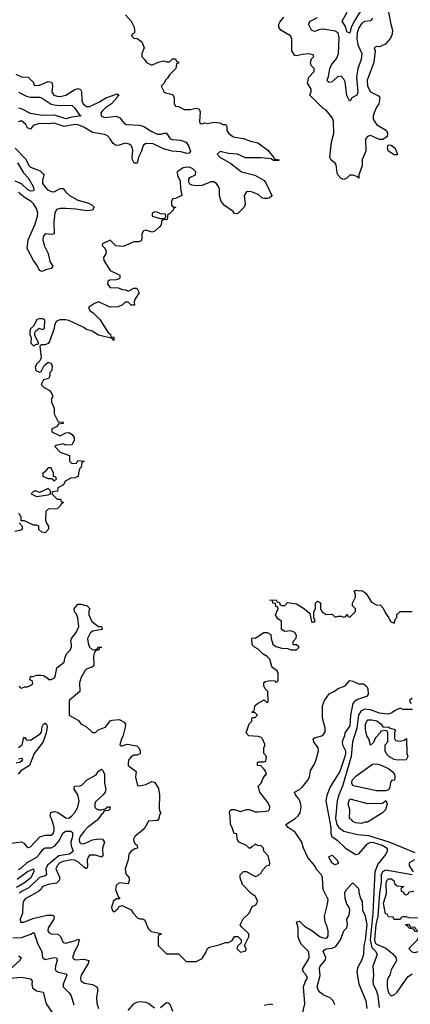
# Model space of a CAD drawing. Header units: inches. Extents: x 2601682 to 2755810, y 449311 to 584050.
# Tile 58 of 256: x 2631157 to 2633798, y 490673 to 497340. Entities that reach past the tile are written whole.
import ezdxf

# ---------------------------------------------------------------- set-up
doc = ezdxf.new("R2010")
doc.units = ezdxf.units.IN
doc.header["$MEASUREMENT"] = 0
doc.layers.add('C6439', color=7, linetype='Continuous')

msp = doc.modelspace()

# ---------------------------------------------------------------- linework, layer by layer
at = {"layer": 'C6439', "color": 2}
for points, elevation in [([(2633652, 497390), (2633666, 497310), (2633678, 497270), (2633676.9, 497243.1), (2633665.4, 497214.6), (2633630, 497175.3), (2633590, 497155.3), (2633570, 497158), (2633554, 497150), (2633562, 497130), (2633552, 497050), (2633507.7, 496930), (2633508.2, 496890), (2633530, 496851.3), (2633583.6, 496823.6), (2633592, 496810), (2633586, 496770), (2633570, 496748.7), (2633553.4, 496710), (2633547.3, 496690), (2633547.5, 496667.5), (2633570, 496631), (2633638, 496590), (2633644.7, 496570), (2633642, 496550), (2633612, 496528), (2633590, 496528.7), (2633530, 496555.3), (2633510, 496548.7), (2633496, 496530), (2633498.8, 496450), (2633472.7, 496392.7), (2633472, 496350), (2633451.3, 496290), (2633450, 496266), (2633438, 496278), (2633410, 496288), (2633390, 496288), (2633370, 496268), (2633350, 496258), (2633330, 496264), (2633309.5, 496289.5), (2633304.1, 496304.1), (2633297.5, 496357.5), (2633289.4, 496369.4), (2633262, 496390), (2633254, 496410), (2633266.6, 496510), (2633282.4, 496570), (2633278, 496650), (2633272.7, 496672.7), (2633230, 496728), (2633210, 496738), (2633118, 496830), (2633127.3, 496852.7), (2633128, 496870), (2633104, 496910), (2633113.2, 496950), (2633148, 496990), (2633148, 497010), (2633129.2, 497029.2), (2633124, 497050), (2633130, 497074), (2633146, 497090), (2633142, 497102), (2633108.4, 497108.4), (2633070, 497105.2), (2633030, 497095.3), (2633018, 497098), (2632998, 497130), (2632998, 497210), (2632988, 497230), (2632922, 497270), (2632908.7, 497290), (2632909, 497310), (2632915.9, 497324.1), (2632943.6, 497356.4)], 22), ([(2633493.4, 497446.6), (2633423.4, 497336.6), (2633399.3, 497290), (2633390, 497248), (2633370, 497258), (2633362, 497290), (2633337.2, 497330), (2633371.6, 497390)], 14), ([(2631872.7, 497372.7), (2631912, 497330), (2631932, 497290), (2631934, 497270), (2631934, 497250), (2631918, 497242), (2631914, 497230), (2631930, 497214), (2631951.6, 497211.6), (2631982, 497190), (2631998, 497150), (2631982, 497110), (2631982, 497090), (2632002, 497070), (2632014, 497050), (2632050, 497032), (2632088.9, 497051.1), (2632130, 497062), (2632150, 497054), (2632170, 497054), (2632190, 497074), (2632210, 497074), (2632218, 497058), (2632230, 497054), (2632230, 497046), (2632218, 497042), (2632212, 497010), (2632170, 496966), (2632156.9, 496943.1), (2632142, 496930), (2632134, 496910), (2632114, 496890), (2632134, 496850), (2632143.6, 496843.6), (2632192.7, 496832.7), (2632202, 496810), (2632202, 496770), (2632210, 496754), (2632230, 496752), (2632270, 496731.3), (2632310, 496731.3), (2632350, 496742), (2632359.6, 496739.6), (2632370, 496734), (2632376.9, 496716.9), (2632374, 496650), (2632378, 496638), (2632390, 496634), (2632410, 496642), (2632430, 496638), (2632470, 496646.8), (2632510, 496641), (2632530, 496631.3), (2632551, 496631), (2632556.9, 496616.9), (2632558, 496590), (2632571.3, 496570), (2632598, 496550), (2632610, 496544), (2632670, 496536), (2632718, 496518), (2632766.8, 496506.8), (2632835.9, 496455.9), (2632874, 496410), (2632878, 496398), (2632912, 496390), (2632910, 496386), (2632872.7, 496387.3), (2632858, 496398), (2632790, 496405.2), (2632684.7, 496404.7), (2632630, 496429), (2632570, 496433.2), (2632512, 496448), (2632492, 496430), (2632511.3, 496410), (2632586, 496366), (2632658, 496310), (2632746.8, 496286.8), (2632810, 496251.3), (2632824.7, 496230), (2632862, 496150), (2632858, 496142), (2632845.4, 496134.6), (2632830, 496128.7), (2632810, 496128.7), (2632794.6, 496134.6), (2632770, 496155.3), (2632732.5, 496172.5), (2632710, 496177.2), (2632690, 496174), (2632676, 496150), (2632682, 496090), (2632674, 496070), (2632630, 496026), (2632610, 496028), (2632600.4, 496040.4), (2632541.5, 496081.5), (2632519, 496110), (2632508.7, 496150), (2632508.7, 496190), (2632502, 496210), (2632488, 496230), (2632470, 496242), (2632450, 496242), (2632390, 496218), (2632350, 496215.3), (2632320.4, 496220.4), (2632307.3, 496227.3), (2632300.4, 496240.4), (2632300.4, 496259.6), (2632308.4, 496271.6), (2632346, 496290), (2632348, 496310), (2632328, 496330), (2632310, 496339), (2632290, 496342), (2632263.6, 496336.4), (2632222, 496310), (2632223.6, 496283.6), (2632242, 496250), (2632243.6, 496196.4), (2632254, 496150), (2632211.6, 496128.4), (2632190, 496126), (2632184.7, 496110), (2632184.7, 496084.7), (2632192.7, 496072.7), (2632214, 496070), (2632198, 496062), (2632194, 496050), (2632170, 496026), (2632158, 496022), (2632154, 495990), (2632150, 495986), (2632118, 495982), (2632114, 495950), (2632103.6, 495936.4), (2632070.9, 495909.1), (2632050, 495902), (2632010, 495914), (2631994, 495910), (2631982, 495890), (2631983.6, 495856.4), (2631978, 495842), (2631963.6, 495836.4), (2631930, 495835.3), (2631856.9, 495803.1), (2631808, 495808), (2631770, 495846), (2631718, 495822), (2631714, 495810), (2631732.7, 495792.7), (2631742, 495770), (2631738, 495750), (2631724.7, 495730), (2631726, 495710), (2631770, 495642), (2631834, 495610), (2631834, 495590), (2631830, 495586), (2631810, 495578), (2631763.6, 495576.4), (2631752.7, 495567.3), (2631752, 495550), (2631770, 495526), (2631823.6, 495523.6), (2631852.7, 495512.7), (2631871.6, 495511.6), (2631890, 495502), (2631930, 495522), (2631950, 495522), (2631964.7, 495490), (2631938, 495450), (2631932, 495430), (2631932.7, 495407.3), (2631910, 495408), (2631890, 495428), (2631870, 495428), (2631852, 495410), (2631823.5, 495396.5), (2631770, 495394), (2631690, 495428.7), (2631662, 495418), (2631622, 495390), (2631632, 495370), (2631654.4, 495354.4), (2631698, 495310), (2631758, 495218), (2631771.3, 495210), (2631772.7, 495192.7), (2631794, 495190), (2631794, 495170), (2631790, 495168), (2631782, 495182), (2631690, 495204), (2631648, 495230), (2631604.8, 495244.8), (2631590, 495256), (2631490, 495302), (2631468.4, 495308.4), (2631430, 495308.7), (2631416.9, 495303.1), (2631404.7, 495295.3), (2631392, 495270), (2631391.3, 495250), (2631359.8, 495160.2), (2631350, 495148), (2631330, 495138), (2631302, 495138), (2631294, 495130), (2631302, 495050), (2631294, 495030), (2631272, 495010), (2631262, 494990), (2631265.4, 494965.4), (2631290, 494954), (2631302, 494958), (2631322, 494998), (2631350, 495022), (2631371.1, 495011.1), (2631376.9, 494996.9), (2631374.8, 494965.2), (2631362, 494950), (2631362, 494930), (2631354, 494910), (2631318, 494902), (2631302, 494870), (2631322, 494850), (2631358, 494830), (2631372, 494810), (2631382, 494790), (2631372, 494770), (2631371.3, 494750), (2631391.3, 494710), (2631391.3, 494670), (2631418, 494618), (2631450, 494614), (2631452, 494610), (2631450, 494606), (2631418, 494602), (2631410, 494586), (2631374, 494570), (2631374, 494550), (2631430, 494522), (2631470, 494542), (2631490, 494544.7), (2631512, 494530), (2631524.7, 494510), (2631526, 494490), (2631510, 494462), (2631470, 494459), (2631450, 494468.7), (2631403.6, 494456.4), (2631394, 494450), (2631430, 494412), (2631494, 494390), (2631494, 494350), (2631510, 494334), (2631542, 494338), (2631550, 494354), (2631594, 494350), (2631578, 494342), (2631572, 494310), (2631562, 494298), (2631554, 494270), (2631552.7, 494247.3), (2631530, 494238), (2631503.6, 494236.4), (2631464.7, 494215.3), (2631454, 494190), (2631414, 494170), (2631412.7, 494147.3), (2631378, 494142), (2631374, 494130), (2631410, 494094), (2631432.7, 494092.7), (2631438, 494078), (2631454, 494070), (2631438, 494062), (2631434, 494050), (2631411.3, 494028.7), (2631350, 494026), (2631334, 494010), (2631332, 493950), (2631338, 493930), (2631351.3, 493910), (2631352, 493890), (2631330, 493866), (2631306, 493870), (2631287.3, 493887.3), (2631286, 493910), (2631270, 493918), (2631250, 493918), (2631190, 493946), (2631166, 493946), (2631166, 493970), (2631158, 493990), (2631150, 493998)], 22), ([(2633543.8, 497350), (2633530, 497332.3), (2633490, 497327.6), (2633470, 497315.6), (2633450, 497286), (2633439.6, 497250), (2633436.1, 497210), (2633444.6, 497170), (2633471.7, 497110), (2633466.7, 497070), (2633443.8, 497010), (2633434, 496950), (2633444, 496850), (2633438, 496830), (2633402, 496810), (2633391.3, 496790), (2633388, 496790), (2633370, 496826), (2633358.3, 496918.3), (2633350, 496937.2), (2633330, 496957), (2633306.4, 496953.6), (2633270, 496919), (2633250, 496914), (2633241.5, 496921.5), (2633237.2, 496930), (2633245.8, 496954.2), (2633254, 497010), (2633264.8, 497035.3), (2633300.6, 497079.4), (2633312.4, 497110), (2633317.3, 497217.2), (2633311.3, 497250), (2633290, 497262), (2633210, 497276.3), (2633186.7, 497273.3), (2633150, 497259), (2633130, 497268.7), (2633109, 497310), (2633122, 497330), (2633170, 497355.5)], 18), ([(2631130, 496972), (2631170, 496952), (2631214, 496950), (2631250, 496914), (2631254, 496894), (2631290, 496896), (2631350, 496920.7), (2631370, 496916), (2631376, 496910), (2631379.1, 496890), (2631373.4, 496850), (2631387.3, 496830), (2631410, 496823), (2631430, 496820.5), (2631470, 496828.2), (2631530, 496867.7), (2631553.4, 496873.4), (2631567.3, 496867.3), (2631574.4, 496854.4), (2631578, 496790), (2631585.5, 496770), (2631610, 496753), (2631630, 496753), (2631650, 496760.4), (2631697.1, 496782.9), (2631739, 496810), (2631817.3, 496837.3), (2631830.7, 496830), (2631818.8, 496821.2), (2631814, 496810), (2631777.3, 496770), (2631736.7, 496743.3), (2631716.2, 496723.8), (2631706.4, 496710), (2631708.2, 496688.2), (2631730, 496678), (2631810, 496687), (2631834.8, 496674.8), (2631860.9, 496640.9), (2631878, 496630), (2631970, 496626.7), (2631997.1, 496617.1), (2632050, 496582), (2632090, 496564.4), (2632116.2, 496563.8), (2632131.1, 496571.1), (2632150, 496572), (2632173.7, 496533.7), (2632190, 496527.7), (2632244.5, 496524.5), (2632282, 496510), (2632302, 496482), (2632311.6, 496448.4), (2632303.6, 496436.4), (2632290, 496434), (2632246.3, 496446.3), (2632188, 496450), (2632130, 496464.7), (2632058.7, 496498.7), (2632010, 496502.4), (2631992, 496488), (2631980.4, 496450), (2631960.5, 496410), (2631950.5, 496369.5), (2631930.9, 496369.1), (2631919.5, 496390), (2631917, 496410), (2631922.9, 496450), (2631919.6, 496470), (2631909.7, 496489.7), (2631898.2, 496498.2), (2631870, 496503.5), (2631830, 496489.6), (2631810, 496487.6), (2631790, 496502), (2631770, 496534), (2631750, 496553), (2631730, 496562), (2631650, 496575.4), (2631590, 496611.2), (2631550, 496627.3), (2631529.5, 496629.5), (2631457.7, 496617.7), (2631390, 496639.6), (2631350, 496634.5), (2631290, 496637), (2631254.4, 496625.6), (2631242.8, 496617.2), (2631230, 496598), (2631210, 496608), (2631198, 496630), (2631170, 496654), (2631147.3, 496647.3)], 18), ([(2631150.2, 496850.2), (2631202.6, 496822.6), (2631230, 496814.4), (2631294.4, 496814.4), (2631310, 496808.5), (2631369.1, 496769.1), (2631390, 496763.7), (2631430, 496758.9), (2631510, 496760.5), (2631530, 496742), (2631558.8, 496698.8), (2631572, 496690), (2631510, 496680.5), (2631470, 496668.5), (2631392.7, 496692.7), (2631310, 496691.1), (2631230, 496705.4), (2631170, 496736.4), (2631150, 496741.5)], 14), ([(2631126.4, 496470), (2631197.1, 496397.1), (2631220.7, 496350), (2631230, 496342), (2631296.4, 496316.4), (2631316.8, 496296.8), (2631321, 496290), (2631310.7, 496250), (2631310.6, 496230), (2631343.8, 496190), (2631370, 496175.8), (2631390, 496174.9), (2631430, 496197.3), (2631450, 496198), (2631470.6, 496170), (2631494, 496150), (2631550, 496118.4), (2631610, 496103), (2631638, 496090), (2631661, 496070), (2631650.5, 496049.5), (2631614.4, 496045.6), (2631537.4, 496057.4), (2631470, 496062), (2631430, 496061.3), (2631406.4, 496053.6), (2631395.8, 496030), (2631387.4, 495970), (2631390.5, 495889.5), (2631374, 495886), (2631330, 495889.4), (2631316.4, 495870), (2631314, 495850), (2631321.6, 495810), (2631350, 495756), (2631362, 495702), (2631381, 495670), (2631370, 495655.3), (2631333, 495647), (2631310, 495634), (2631290, 495642), (2631275.1, 495675.1), (2631250, 495709.2), (2631208, 495790), (2631214.7, 495850), (2631258.7, 495950), (2631277.4, 496010), (2631278.9, 496030), (2631270, 496060.9), (2631250, 496094), (2631234, 496110), (2631194.1, 496134.1), (2631150, 496169.5)], 18), ([(2631142, 496370), (2631183.2, 496303.2), (2631215.5, 496270), (2631247.7, 496210), (2631253.2, 496186.8), (2631250, 496182), (2631230, 496179.5), (2631210, 496189.6), (2631170, 496229.6), (2631127.5, 496247.5)], 14), ([(2631154, 493934), (2631174, 493910), (2631174, 493890), (2631159.6, 493880.4), (2631125.4, 493874.6)], 22), ([(2631154, 492830), (2631158, 492818), (2631170, 492814), (2631190, 492822), (2631210, 492822), (2631242, 492838), (2631246, 492850), (2631242, 492862), (2631226, 492870), (2631230, 492892), (2631247.3, 492892.7), (2631270, 492902), (2631298, 492902), (2631318.8, 492898.8), (2631343.6, 492883.6), (2631352.7, 492872.7), (2631370, 492872), (2631390, 492882), (2631398, 492890), (2631409.2, 492950.8), (2631459, 492990), (2631463.1, 493016.9), (2631474.6, 493045.4), (2631498, 493070), (2631507.3, 493092.7), (2631508, 493110), (2631502, 493130), (2631508, 493150), (2631539, 493190), (2631557.2, 493230), (2631549.4, 493289.4), (2631538.6, 493318.6), (2631528.7, 493330), (2631526, 493350), (2631550, 493382), (2631570, 493382), (2631614, 493370), (2631631.1, 493351.1), (2631624.7, 493335.3), (2631624.7, 493310), (2631644.9, 493264.9), (2631690, 493231.3), (2631710.9, 493230.9), (2631714, 493210), (2631650, 493199), (2631633.4, 493186.6), (2631616.3, 493150), (2631619.1, 493119.1), (2631630, 493092), (2631650, 493072), (2631682, 493078), (2631690, 493091.3), (2631712, 493090), (2631694, 493086), (2631692, 493070), (2631672, 493068), (2631662, 493058), (2631656, 493030), (2631658, 492970), (2631650, 492958), (2631610, 492942), (2631598, 492930), (2631570, 492882), (2631560.7, 492850), (2631564.7, 492790), (2631491.3, 492730), (2631492, 492630), (2631555.3, 492595.3), (2631571.6, 492571.6), (2631610, 492552), (2631650, 492514), (2631670, 492514), (2631688.4, 492531.6), (2631738, 492550), (2631768.9, 492591.1), (2631783.1, 492596.9), (2631830, 492602), (2631863.6, 492583.6), (2631872, 492570), (2631871.3, 492550), (2631854.8, 492485.2), (2631844.7, 492470), (2631834, 492430), (2631842, 492422), (2631850, 492422), (2631884.7, 492435.3), (2631950, 492422), (2631962, 492410), (2631971.3, 492390), (2631970.8, 492369.2), (2631950, 492359), (2631930, 492359), (2631910, 492349), (2631894.8, 492330), (2631890.8, 492310), (2631891.3, 492290), (2631944.7, 492250), (2631941, 492210), (2631954, 492154), (2631970, 492152), (2632010, 492162), (2632050, 492182), (2632059.6, 492179.6), (2632070, 492174), (2632094.8, 492134.8), (2632103, 492090), (2632101, 492001), (2632103.6, 491983.6), (2632112, 491970), (2632103.6, 491956.4), (2632098, 491930), (2632090, 491918), (2632083.6, 491916.4), (2632027.5, 491912.5), (2631998, 491862), (2631936, 491810), (2631927.3, 491790), (2631930, 491774), (2631938.8, 491758.8), (2631952, 491750), (2631954, 491730), (2631935.3, 491724.7), (2631910.7, 491709.3), (2631896, 491690), (2631890.8, 491650), (2631870.7, 491590), (2631876, 491556), (2631898, 491530), (2631898, 491510), (2631890, 491488.7), (2631830, 491495.3), (2631810, 491478), (2631804.7, 491450), (2631822, 491402), (2631834, 491386), (2631810, 491388), (2631792, 491370), (2631778, 491330), (2631782, 491310), (2631790, 491302), (2631798, 491302), (2631820.4, 491319.6), (2631830, 491334), (2631850, 491342), (2631910, 491312), (2631924.7, 491290), (2631956.9, 491256.9), (2631970, 491251.3), (2631990, 491251.3), (2632002.8, 491242.8), (2632026.8, 491186.8), (2632045.4, 491165.4), (2632112.7, 491152.7), (2632110, 491146), (2632098, 491142), (2632094, 491130), (2632094, 491070), (2632150, 491014), (2632230, 491014), (2632283.6, 490963.6), (2632350, 490962), (2632390, 490982), (2632416.4, 491023.6), (2632426, 491050), (2632440.2, 491059.8), (2632505.6, 491074.4), (2632548, 491092), (2632570, 491092), (2632594.6, 491105.4), (2632610, 491132), (2632631.3, 491131.3), (2632654, 491110), (2632654, 491090), (2632631.6, 491068.4), (2632624.7, 491050), (2632650, 491026), (2632686, 491034), (2632688, 491050), (2632678, 491070), (2632706, 491130), (2632706, 491150), (2632656.4, 491196.4), (2632648, 491210), (2632669, 491251), (2632708, 491290), (2632730, 491334), (2632754.6, 491345.4), (2632768, 491370), (2632750, 491406), (2632723.1, 491423.1), (2632663.7, 491483.7), (2632648, 491530), (2632648, 491550), (2632670, 491572), (2632690, 491572), (2632750, 491538), (2632770, 491544.7), (2632790, 491562), (2632798, 491582), (2632826, 491610), (2632846, 491614), (2632848, 491630), (2632838, 491678), (2632808, 491710), (2632806, 491730), (2632790, 491746), (2632768.4, 491748.4), (2632750, 491758), (2632730, 491738), (2632710, 491728), (2632686, 491750), (2632638, 491770), (2632628, 491790), (2632626, 491826), (2632608, 491830), (2632594, 491870), (2632582, 491890), (2632581.2, 491950), (2632575.3, 491970), (2632578, 491982), (2632589, 491991), (2632610, 491991), (2632650, 491978), (2632690, 491991.3), (2632708.9, 491991.1), (2632750, 491976), (2632770, 491976), (2632820.4, 491979.6), (2632836.4, 491983.6), (2632847.3, 491992.7), (2632848, 492010), (2632836.4, 492036.4), (2632782, 492110), (2632768.7, 492150), (2632789, 492171), (2632800.2, 492199.8), (2632816.4, 492223.6), (2632826, 492230), (2632816.4, 492256.4), (2632806, 492270), (2632787.3, 492287.3), (2632766, 492290), (2632766, 492310), (2632770, 492314), (2632810, 492314), (2632822, 492318), (2632826, 492350), (2632808, 492370), (2632808, 492410), (2632815.3, 492424.7), (2632814.6, 492434.6), (2632799, 492470), (2632790, 492479), (2632770, 492485.2), (2632706, 492490), (2632688, 492510), (2632709, 492571), (2632728, 492590), (2632726, 492610), (2632730, 492614), (2632750, 492614), (2632766, 492630), (2632750, 492646), (2632728.4, 492648.4), (2632730, 492654), (2632742, 492658), (2632747.3, 492692.7), (2632766, 492710), (2632810, 492734), (2632830, 492714), (2632838, 492722), (2632835.3, 492790), (2632818, 492810), (2632808, 492830), (2632807.3, 492852.7), (2632820.4, 492859.6), (2632850, 492864.7), (2632882, 492862), (2632890, 492854), (2632902, 492858), (2632906, 492870), (2632906, 492910), (2632898, 492930), (2632868, 492950), (2632861.2, 492961.2), (2632848.7, 493010), (2632830, 493028.7), (2632802.7, 493042.7), (2632770, 493078), (2632746, 493090), (2632730, 493106), (2632726, 493150), (2632730, 493154), (2632750, 493152), (2632809, 493191), (2632831.1, 493191.1), (2632856, 493176), (2632858, 493150), (2632870, 493112), (2632890, 493096), (2632930, 493084.7), (2632970, 493082), (2632990, 493074), (2633030, 493074), (2633046, 493090), (2633030, 493106), (2633010, 493106), (2633006, 493110), (2633006, 493130), (2633027.3, 493152.7), (2633028, 493170), (2633018, 493190), (2632990, 493202), (2632950, 493198), (2632928, 493210), (2632927.3, 493267.3), (2632903.1, 493283.1), (2632888, 493310), (2632906, 493350), (2632902, 493362), (2632890, 493366), (2632886, 493386), (2632868, 493390), (2632866, 493406), (2632846, 493410), (2632892, 493412), (2632898, 493398), (2632914, 493394), (2632918, 493378), (2632930, 493374), (2632950, 493374), (2632967.3, 493392.7), (2633030, 493384.7), (2633082, 493350), (2633118, 493318), (2633130, 493262), (2633150, 493262), (2633155.3, 493270), (2633146, 493290), (2633146, 493330), (2633158, 493350), (2633158, 493390), (2633170, 493402), (2633191, 493391), (2633191.3, 493351.3), (2633202, 493330), (2633230, 493312), (2633270, 493314), (2633290, 493294), (2633310, 493302), (2633330, 493302), (2633350, 493294), (2633362, 493298), (2633370, 493314), (2633378, 493298), (2633390, 493294), (2633427.3, 493332.7), (2633428, 493350), (2633408.7, 493370), (2633408.7, 493390), (2633428, 493430), (2633427.3, 493447.3), (2633418, 493470), (2633430, 493478), (2633450, 493472), (2633470, 493474), (2633497.3, 493457.3), (2633535.3, 493395.3), (2633570, 493378), (2633596, 493376), (2633616, 493356), (2633630, 493322), (2633654, 493290), (2633665.4, 493265.4), (2633690, 493254), (2633698, 493282), (2633707.3, 493292.7), (2633708.4, 493311.6), (2633730, 493332), (2633810, 493332)], 22), ([(2633061.2, 490570), (2633084.7, 490675.3), (2633077.2, 490790), (2633089, 490830), (2633104, 490850), (2633095.3, 490870), (2633077.2, 490890), (2633069.2, 490910), (2633106.8, 490973.2), (2633114, 490990), (2633113.6, 491006.4), (2633109.2, 491030), (2633060.5, 491080.5), (2633046, 491110), (2633039.3, 491130), (2633039.3, 491190), (2633029.3, 491230.7), (2633050, 491234.8), (2633082.4, 491202.4), (2633133, 491173), (2633190, 491130.6), (2633210, 491122), (2633230, 491120.7), (2633235.6, 491124.4), (2633242.7, 491137.3), (2633242, 491170), (2633232, 491210), (2633222, 491230), (2633218, 491270), (2633239.3, 491350), (2633242, 491382), (2633209.3, 491450), (2633204.7, 491530), (2633197.6, 491550), (2633164.4, 491584.4), (2633151.8, 491610), (2633106.2, 491666.2), (2633075.6, 491730), (2633064.5, 491770), (2633019.2, 491839.2), (2632973.2, 491870), (2632957.2, 491890), (2633019.5, 491930), (2633040.7, 491950), (2633053.3, 491970), (2633059.6, 492010), (2633056.9, 492036.9), (2633043.6, 492063.6), (2633021.2, 492090), (2633015.3, 492110), (2633050, 492127.3), (2633070, 492144.9), (2633106.6, 492190), (2633116.2, 492210), (2633123.3, 492256.7), (2633150, 492298), (2633162, 492330), (2633178, 492390), (2633175.1, 492410), (2633146.6, 492450), (2633141.2, 492470), (2633150, 492477.3), (2633207.5, 492492.5), (2633222, 492518), (2633222.7, 492542.7), (2633205.2, 492610), (2633203.7, 492650), (2633205.8, 492694.2), (2633218, 492730), (2633250, 492776), (2633286.3, 492793.7), (2633310, 492811.3), (2633358, 492830), (2633390, 492864.7), (2633410, 492861), (2633450, 492842.8), (2633482, 492842), (2633503.6, 492823.6), (2633512, 492810), (2633514, 492770), (2633502, 492758), (2633442.4, 492737.6), (2633418, 492722), (2633410.5, 492709.5), (2633393, 492630), (2633390, 492558), (2633356, 492510), (2633354, 492490), (2633338.8, 492450), (2633339.1, 492430), (2633359.5, 492390), (2633361.1, 492370), (2633356.5, 492350), (2633321.3, 492250), (2633255.8, 492144.2), (2633233.3, 492086.7), (2633226.7, 492050), (2633260.2, 491870), (2633260.3, 491830), (2633267, 491810), (2633304.4, 491784.4), (2633359.3, 491730), (2633430, 491687.7), (2633450, 491690.7), (2633510, 491758.8), (2633528.7, 491770), (2633550, 491768.5), (2633607.3, 491750), (2633642.8, 491730), (2633642.8, 491710), (2633633.4, 491690), (2633578.7, 491621.3), (2633558.7, 491570), (2633545, 491290), (2633526.1, 491110), (2633538.3, 491058.3), (2633565.5, 491030), (2633574, 491010), (2633546, 490930), (2633550.4, 490870), (2633544.9, 490830), (2633546.4, 490810), (2633570, 490761), (2633578.7, 490730), (2633587, 490650)], 18), ([(2633810, 492746), (2633794, 492730), (2633802, 492710)], 22), ([(2633814, 492670), (2633749, 492669), (2633730, 492678), (2633696.9, 492663.1), (2633674, 492646), (2633650, 492638), (2633590, 492643.7), (2633530, 492666), (2633490, 492671.1), (2633463.1, 492656.9), (2633448.5, 492631.5), (2633437.3, 492542.7), (2633406.7, 492450), (2633399.6, 492350), (2633340.3, 492150), (2633314.4, 492090), (2633303.1, 492050), (2633293.4, 491930), (2633300.9, 491890), (2633314.4, 491870), (2633350, 491845.3), (2633442, 491822), (2633515.8, 491815.8), (2633653.7, 491773.7), (2633830, 491701.6)], 22), ([(2631150, 492412.4), (2631173.2, 492430), (2631182, 492470), (2631190, 492482), (2631203.5, 492463.5), (2631230, 492460.5), (2631296.2, 492503.8), (2631304.5, 492515.5), (2631310, 492552), (2631319, 492570), (2631330, 492577.3), (2631338.8, 492570), (2631342, 492550), (2631335.5, 492510), (2631317, 492450), (2631254.9, 492370), (2631222.4, 492290), (2631165.7, 492254.3), (2631146.7, 492230)], 18), ([(2631150, 492334), (2631170, 492338.8), (2631176.3, 492330), (2631170, 492319), (2631158, 492310), (2631134, 492306)], 14), ([(2631082, 491762), (2631170, 491772), (2631184.7, 491764.7), (2631210, 491734), (2631214, 491734), (2631230, 491738), (2631293.8, 491806.2), (2631330, 491817.3), (2631370, 491817.3), (2631382.7, 491830), (2631389.5, 491850), (2631389.6, 491870), (2631379.6, 491910), (2631362.9, 491950), (2631368.2, 491971.8), (2631390, 491978.4), (2631413.4, 491973.4), (2631470, 491936.3), (2631490, 491933.4), (2631510, 491948.2), (2631530, 491970.6), (2631550, 492007.3), (2631559.1, 492050), (2631551.2, 492091.2), (2631525.2, 492130), (2631528, 492150), (2631567.2, 492152.8), (2631580.7, 492159.3), (2631610, 492190.8), (2631673.6, 492226.4), (2631690, 492250.8), (2631710, 492264.7), (2631718, 492258), (2631730, 492234), (2631730.6, 492170), (2631739.1, 492130), (2631734.4, 492110), (2631722.4, 492090), (2631670, 492042.7), (2631664.6, 492030), (2631664.2, 492010), (2631670, 492000.5), (2631690, 491990.4), (2631710, 491990.4), (2631741.2, 491998.8), (2631750, 492010.6), (2631770, 492010.8), (2631764.7, 491990), (2631750, 491983.7), (2631736, 491984), (2631723.5, 491976.5), (2631724, 491970), (2631710, 491958), (2631681.3, 491918.7), (2631614.9, 491870), (2631590, 491843.6), (2631566.3, 491810), (2631559.5, 491790), (2631562.4, 491770), (2631570, 491761.6), (2631590, 491760.4), (2631650, 491786), (2631690, 491792.2), (2631718, 491790), (2631730.8, 491770), (2631717.1, 491730), (2631719.1, 491680.9), (2631710, 491669.6), (2631670, 491682.9), (2631630, 491683.7), (2631619.3, 491670), (2631614, 491650), (2631615.5, 491604.5), (2631610, 491589.2), (2631590, 491601.2), (2631554.9, 491634.9), (2631530, 491648.2), (2631504.7, 491650), (2631450, 491639.7), (2631428.2, 491630), (2631410.5, 491610), (2631402.4, 491590), (2631428.2, 491530), (2631424.9, 491510), (2631406.6, 491493.4), (2631350, 491484.5), (2631311.3, 491470), (2631301, 491450), (2631284.1, 491435.9), (2631194, 491386), (2631183.7, 491370), (2631179.5, 491350), (2631176, 491290), (2631161, 491250), (2631162, 491230), (2631186, 491230), (2631245.4, 491254.6), (2631343.3, 491276.7), (2631377.1, 491277.1), (2631390.8, 491270), (2631387.7, 491250), (2631350.6, 491190), (2631347.7, 491170), (2631356.8, 491156.8), (2631370, 491150.7), (2631410, 491147.3), (2631422, 491142), (2631432.2, 491132.2), (2631450, 491091), (2631466.2, 491086.2), (2631535.1, 491104.9), (2631550, 491114.8), (2631562, 491110), (2631556.9, 491103.1), (2631550.4, 491070), (2631528.8, 491031.2), (2631514.8, 490990), (2631520.5, 490980.5), (2631534, 490974), (2631590, 490978.4), (2631624.7, 490970), (2631619.1, 490950), (2631573.4, 490870), (2631567.3, 490850), (2631570.7, 490830.7), (2631595.2, 490815.2), (2631650, 490806), (2631678, 490790), (2631686, 490770), (2631676.8, 490723.2), (2631679.9, 490679.9), (2631690, 490644.7)], 18), ([(2631150, 491585.3), (2631170, 491597), (2631208, 491632), (2631273.6, 491670), (2631291.7, 491688.3), (2631315.8, 491724.2), (2631330, 491732.4), (2631370, 491732.9), (2631395, 491745), (2631422, 491778), (2631450, 491834), (2631470, 491845.5), (2631504, 491844), (2631515.2, 491835.2), (2631514.6, 491810), (2631503.7, 491770), (2631506.3, 491746.3), (2631519.1, 491710), (2631515.3, 491704.7), (2631494.8, 491690), (2631422.2, 491677.8), (2631345.1, 491614.9), (2631334.9, 491590), (2631338, 491550), (2631330, 491543.6), (2631290, 491532.4), (2631219.1, 491460.9), (2631170, 491436.8), (2631155.6, 491424.4)], 14), ([(2633827.9, 491652.1), (2633791.3, 491630), (2633791.3, 491610), (2633818, 491570)], 22), ([(2631139.3, 491520.7), (2631210, 491572.2), (2631250.4, 491590.4), (2631252.7, 491570), (2631230, 491526.6), (2631190, 491495.1), (2631136.5, 491463.5)], 10), ([(2633812, 491550), (2633630, 491581.1), (2633610, 491569.5), (2633601.3, 491550), (2633601.3, 491498.7), (2633590, 491426), (2633578, 491270), (2633566.2, 491210), (2633555.6, 491110), (2633561.5, 491090), (2633570, 491079.5), (2633631.9, 491051.9), (2633677, 491017), (2633701, 490990), (2633704.7, 490970), (2633670, 490906), (2633661, 490870), (2633647.3, 490850), (2633642.8, 490830), (2633642, 490790), (2633650.7, 490750.7), (2633670, 490731), (2633690, 490736), (2633710, 490756), (2633781.2, 490858.8), (2633810, 490878)], 22), ([(2633910, 491255.3), (2633790, 491258), (2633770, 491266), (2633750, 491266), (2633738, 491262), (2633730, 491246), (2633690, 491246), (2633682, 491262), (2633650, 491266), (2633642, 491282), (2633630, 491286), (2633616.5, 491356.5), (2633638, 491422), (2633635.1, 491490), (2633639.5, 491510), (2633650, 491522), (2633670, 491522.8), (2633686, 491510), (2633691.1, 491491.1), (2633710, 491474), (2633754, 491470), (2633738, 491462), (2633734, 491450), (2633738, 491438), (2633752.7, 491432.7), (2633758, 491418), (2633770, 491414), (2633782, 491418), (2633790, 491434), (2633822, 491438)], 22), ([(2633289, 490670), (2633277.2, 490697.2), (2633256.1, 490716.1), (2633210, 490737), (2633190, 490752.3), (2633176.2, 490770), (2633169.6, 490790), (2633188.1, 490868.1), (2633184.2, 490910), (2633189.6, 490930), (2633226, 490974), (2633227.8, 490990), (2633210, 491031.3), (2633218, 491042), (2633230, 491047.7), (2633270, 491052), (2633295.1, 491064.9), (2633326, 491110), (2633350, 491171), (2633369, 491190), (2633374, 491210), (2633369, 491250), (2633384.7, 491275.3), (2633389, 491310), (2633384, 491330), (2633369.2, 491350), (2633357.2, 491390), (2633355.3, 491430), (2633368, 491450), (2633407.3, 491492.7), (2633412.7, 491492.7), (2633434, 491470), (2633444.7, 491464.7), (2633451, 491451), (2633451, 491430), (2633461, 491390), (2633473.4, 491370), (2633476, 491310), (2633492.7, 491272.7), (2633503.7, 491210), (2633492.3, 491107.7), (2633483.8, 491070), (2633481.6, 491010), (2633470, 490974), (2633441.4, 490918.6), (2633436.4, 490890), (2633450, 490812), (2633496.7, 490696.7), (2633504.1, 490644.1)], 14), ([(2631110, 491122.8), (2631170, 491125.5), (2631232.1, 491147.9), (2631250, 491158.8), (2631255.5, 491155.5), (2631279.9, 491079.9), (2631306.8, 491030), (2631311.3, 490990), (2631330, 490976), (2631389.5, 490990.5), (2631406.4, 490986.4), (2631410.5, 490970.5), (2631400.4, 490930), (2631398, 490910), (2631402, 490902), (2631418, 490890), (2631470, 490878.8), (2631476.3, 490870), (2631450.6, 490810), (2631451, 490790), (2631491.3, 490750), (2631504.7, 490730), (2631524, 490670)], 14), ([(2631150, 491000.7), (2631166, 490990), (2631157.3, 490970), (2631070.8, 490890)], 10), ([(2631090.8, 490850.8), (2631170, 490857.1), (2631230, 490844.7), (2631241, 490830), (2631239.1, 490810), (2631244.1, 490784.1), (2631270, 490764.9), (2631315.3, 490755.3), (2631336.8, 490676.8), (2631381, 490610)], 10), ([(2631890, 490631), (2631930, 490674.8), (2631950, 490686.8), (2631970, 490691), (2632010, 490686.8), (2632030, 490678.8), (2632068.6, 490648.6)], 18), ([(2632110, 490650.6), (2632150, 490686), (2632162, 490682), (2632173, 490673), (2632190, 490626)], 18), ([(2632810, 490666), (2632850, 490676), (2632870, 490671.3)], 18)]:
    msp.add_lwpolyline(points, dxfattribs=dict(at, elevation=elevation))
for points, elevation in [([(2633690, 496426), (2633650, 496448.7), (2633644, 496470), (2633648.4, 496491.6), (2633670, 496491.3), (2633693.2, 496473.2), (2633712, 496430), (2633710, 496426)], 22), ([(2632070, 496039), (2632052, 496030), (2632054, 496010), (2632110, 495994), (2632130, 495994), (2632142, 495998), (2632146, 496010), (2632142, 496022), (2632110, 496026), (2632094.6, 496034.6)], 22), ([(2631290, 495315.3), (2631274, 495310), (2631252, 495268), (2631230, 495246), (2631224.7, 495230), (2631225.4, 495205.4), (2631234, 495190), (2631232, 495150), (2631250, 495132), (2631270, 495142), (2631278, 495142), (2631286, 495150), (2631260.4, 495200.4), (2631260.4, 495219.6), (2631267.3, 495232.7), (2631288.4, 495251.6), (2631310, 495242), (2631326, 495250), (2631327.3, 495307.3), (2631314.6, 495314.6)], 22), ([(2631370, 494306), (2631350, 494306), (2631324.7, 494275.3), (2631314, 494270), (2631314, 494250), (2631350, 494234), (2631374, 494234), (2631390, 494214), (2631406, 494230), (2631402, 494242), (2631386, 494246), (2631386, 494270)], 22), ([(2631350, 494166), (2631290, 494138), (2631270, 494148), (2631252.7, 494147.3), (2631234, 494130), (2631270, 494112), (2631350, 494122), (2631366, 494130), (2631366, 494150)], 22), ([(2633730, 492454), (2633758, 492462), (2633772.7, 492472.7), (2633774, 492370), (2633782, 492350), (2633770, 492329), (2633710, 492325.1), (2633689.7, 492329.6), (2633654, 492350), (2633635.3, 492370), (2633628, 492390), (2633628.7, 492430), (2633646, 492450), (2633646, 492510), (2633642, 492522), (2633630, 492526), (2633598, 492522), (2633594, 492510), (2633563.6, 492476.4), (2633550, 492446), (2633530, 492428), (2633518, 492470), (2633505.2, 492490), (2633494.6, 492534.6), (2633495.1, 492570), (2633505.9, 492594.1), (2633510, 492598), (2633538, 492598), (2633573.2, 492593.2), (2633602, 492570), (2633612, 492552), (2633654, 492550), (2633662, 492542), (2633690, 492536), (2633698, 492530), (2633692, 492510), (2633692.7, 492472.7), (2633698, 492458)], 22), ([(2633570, 492118), (2633426, 492150), (2633410, 492155.3), (2633403.7, 492170), (2633404.5, 492190), (2633430, 492217.3), (2633542, 492298), (2633570, 492300.5), (2633590, 492297.1), (2633651, 492270), (2633676, 492250), (2633690.7, 492230), (2633694.8, 492210), (2633691, 492190), (2633672.7, 492187.3), (2633663.6, 492176.4), (2633659.6, 492140.4), (2633650, 492126), (2633630, 492118)], 22), ([(2633510, 492032), (2633610, 492034), (2633632.7, 492052.7), (2633642, 492030), (2633630, 491988.7), (2633610, 491968.7), (2633510, 491906), (2633490, 491906), (2633470, 491898), (2633430, 491901.2), (2633408.7, 491910), (2633402, 491922), (2633388, 491930), (2633388.7, 491990), (2633379.3, 492030), (2633390, 492064.7)], 22), ([(2633290, 491618), (2633270, 491628), (2633248, 491670), (2633250, 491674), (2633270, 491682), (2633276.9, 491676.9), (2633302, 491650), (2633314, 491630), (2633310, 491626)], 14), ([(2633830, 491022), (2633810, 491026.6), (2633789, 491050), (2633848, 491110), (2633866, 491150), (2633862, 491162), (2633830, 491166), (2633822, 491182), (2633788.4, 491188.4), (2633782, 491202), (2633766, 491210), (2633770, 491214), (2633790, 491214), (2633798, 491198), (2633830, 491194), (2633838, 491178), (2633870, 491174), (2633874, 491170), (2633874, 491150), (2633882, 491130), (2633876, 491110), (2633874.4, 491070), (2633867.3, 491050), (2633850, 491027.3)], 22)]:
    msp.add_lwpolyline(points, close=True, dxfattribs=dict(at, elevation=elevation))

doc.saveas('drawing.dxf')
